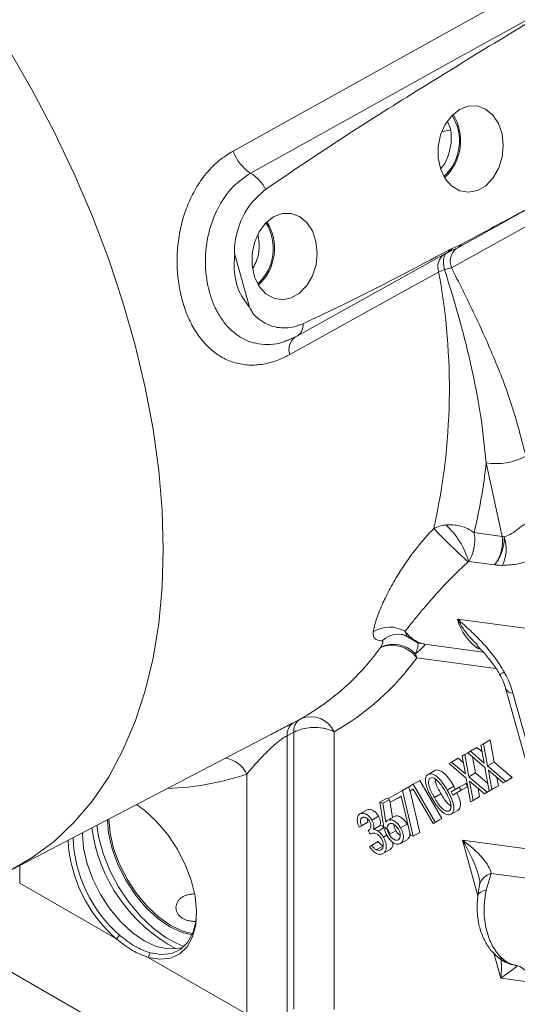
# Model space of a CAD drawing. Header units: inches. Extents: x 0.3 to 33.9, y 0.2 to 21.6.
# Tile 21 of 26: x 29.5 to 30.6, y 16.9 to 19. Entities that reach past the tile are written whole.
import ezdxf

# ---------------------------------------------------------------- set-up
doc = ezdxf.new("R2010")
doc.units = ezdxf.units.IN
doc.header["$MEASUREMENT"] = 0

msp = doc.modelspace()

# ---------------------------------------------------------------- linework, layer by layer
at = {"color": 7, "linetype": 'Continuous', "lineweight": 15}
for p, q in [((31.128, 18.8363), (30.4691, 18.4708)), ((30.4825, 18.5139), (30.7566, 18.666)), ((30.4704, 18.512), (30.4897, 18.521)), ((30.0357, 18.3859), (30.004, 18.4996)), ((30.1384, 18.3246), (30.458, 18.5019)), ((30.4579, 18.5017), (30.461, 18.5033)), ((30.4809, 18.5131), (30.4593, 18.5026)), ((30.4657, 18.5098), (30.4704, 18.512)), ((30.4541, 18.4674), (30.4415, 18.4617)), ((30.4691, 18.4708), (30.4541, 18.4674)), ((30.1159, 18.3144), (30.1383, 18.325)), ((30.1328, 18.3221), (30.1356, 18.3234)), ((30.5779, 17.8942), (30.5436, 18.0522)), ((30.5174, 17.9023), (30.5779, 17.8942)), ((30.5615, 17.8329), (30.506, 17.8404)), ((30.6263, 17.6973), (30.4823, 17.7166)), ((30.317, 17.6559), (30.3172, 17.6562)), ((30.4113, 17.6629), (30.537, 17.646)), ((30.3916, 17.6422), (30.3944, 17.6335)), ((30.5857, 17.5664), (30.6953, 17.1735)), ((30.6011, 17.558), (30.7107, 17.1651)), ((30.1289, 17.494), (30.1431, 17.5014)), ((29.5255, 17.1791), (30.0797, 17.4682)), ((30.1303, 17.4738), (30.1162, 17.4664)), ((30.1162, 17.4664), (30.1162, 16.8716)), ((30.1303, 16.8796), (30.1303, 17.4738)), ((30.2172, 17.4748), (30.2172, 16.8787)), ((30.5096, 17.4329), (30.5237, 17.441)), ((30.5237, 17.441), (30.5348, 17.4315)), ((30.5322, 17.4459), (30.5376, 17.449)), ((30.5392, 17.4076), (30.5322, 17.4459)), ((30.5376, 17.449), (30.5518, 17.4572)), ((30.5376, 17.449), (30.5464, 17.4015)), ((30.5518, 17.4572), (30.5606, 17.4096)), ((30.4694, 17.4096), (30.4836, 17.4178)), ((30.4836, 17.4178), (30.4946, 17.4083)), ((30.492, 17.4227), (30.4974, 17.4258)), ((30.499, 17.3843), (30.492, 17.4227)), ((30.4974, 17.4258), (30.5041, 17.4297)), ((30.4974, 17.4258), (30.5062, 17.3783)), ((30.5041, 17.4297), (30.5096, 17.4329)), ((30.5409, 17.3983), (30.5041, 17.4297)), ((30.5096, 17.4329), (30.5392, 17.4076)), ((30.5139, 17.4213), (30.5204, 17.3864)), ((30.4639, 17.4065), (30.4694, 17.4096)), ((30.5007, 17.3751), (30.4639, 17.4065)), ((30.4694, 17.4096), (30.499, 17.3843)), ((30.5501, 17.3477), (30.5409, 17.3983)), ((30.5464, 17.4015), (30.5606, 17.4096)), ((30.5464, 17.4015), (30.5856, 17.3681)), ((30.5606, 17.4096), (30.5997, 17.3763)), ((30.0294, 16.8686), (30.0294, 17.3836)), ((30.4189, 17.3832), (30.4331, 17.3914)), ((30.5099, 17.3244), (30.5007, 17.3751)), ((30.5062, 17.3783), (30.5204, 17.3864)), ((30.5062, 17.3783), (30.5454, 17.3449)), ((30.5204, 17.3864), (30.5472, 17.3636)), ((30.5801, 17.365), (30.5482, 17.3921)), ((30.5482, 17.3921), (30.5556, 17.3508)), ((30.5666, 17.3764), (30.5697, 17.359)), ((30.5856, 17.3681), (30.5997, 17.3763)), ((30.5997, 17.3763), (30.5942, 17.3731)), ((30.3637, 17.3486), (30.3778, 17.3567)), ((30.3778, 17.3567), (30.387, 17.3621)), ((30.3796, 17.3471), (30.3778, 17.3567)), ((30.387, 17.3621), (30.4012, 17.3702)), ((30.387, 17.3621), (30.4341, 17.2806)), ((30.4012, 17.3702), (30.4482, 17.2888)), ((30.4599, 17.3498), (30.4741, 17.358)), ((30.4682, 17.3457), (30.4858, 17.3558)), ((30.4741, 17.358), (30.4772, 17.3509)), ((30.4858, 17.3558), (30.5, 17.364)), ((30.4858, 17.3558), (30.4897, 17.3491)), ((30.5039, 17.3573), (30.4863, 17.3471)), ((30.4897, 17.3491), (30.5039, 17.3573)), ((30.5, 17.364), (30.5039, 17.3573)), ((30.5399, 17.3418), (30.508, 17.3688)), ((30.508, 17.3688), (30.5154, 17.3276)), ((30.5264, 17.3532), (30.5295, 17.3358)), ((30.5454, 17.3449), (30.5595, 17.3531)), ((30.5501, 17.3477), (30.5643, 17.3558)), ((30.5595, 17.3531), (30.554, 17.3499)), ((30.5556, 17.3508), (30.5697, 17.359)), ((30.5595, 17.3531), (30.5595, 17.3531)), ((30.5697, 17.359), (30.5643, 17.3558)), ((30.5801, 17.365), (30.5942, 17.3731)), ((30.5856, 17.3681), (30.5801, 17.365)), ((30.3154, 17.3235), (30.3296, 17.3316)), ((30.3296, 17.3316), (30.3347, 17.3299)), ((30.3338, 17.3314), (30.3637, 17.3486)), ((30.3383, 17.3237), (30.3338, 17.3314)), ((30.3608, 17.3367), (30.3383, 17.3237)), ((30.3383, 17.3237), (30.3524, 17.3318)), ((30.3608, 17.3367), (30.3524, 17.3318)), ((30.3809, 17.2518), (30.3608, 17.3367)), ((30.3637, 17.3486), (30.3867, 17.2506)), ((30.387, 17.3514), (30.3796, 17.3471)), ((30.3796, 17.3471), (30.387, 17.3514)), ((30.38, 17.3474), (30.4009, 17.2587)), ((30.4294, 17.2779), (30.387, 17.3514)), ((30.4324, 17.3337), (30.4465, 17.3419)), ((30.4721, 17.339), (30.4682, 17.3457)), ((30.4897, 17.3491), (30.4721, 17.339)), ((30.4721, 17.339), (30.4863, 17.3471)), ((30.5099, 17.3244), (30.5241, 17.3326)), ((30.5154, 17.3276), (30.5295, 17.3358)), ((30.5295, 17.3358), (30.5241, 17.3326)), ((30.5399, 17.3418), (30.554, 17.3499)), ((30.5454, 17.3449), (30.5399, 17.3418)), ((30.5556, 17.3508), (30.5501, 17.3477)), ((30.3154, 17.3235), (30.3218, 17.3213)), ((30.3225, 17.2783), (30.3154, 17.3235)), ((30.3218, 17.3213), (30.3352, 17.329)), ((30.3218, 17.3213), (30.3284, 17.2807)), ((30.3364, 17.327), (30.3422, 17.2906)), ((30.5154, 17.3276), (30.5099, 17.3244)), ((30.2725, 17.2987), (30.2867, 17.3068)), ((30.2982, 17.2854), (30.3124, 17.2936)), ((30.3323, 17.2849), (30.3465, 17.2931)), ((30.4683, 17.2977), (30.4824, 17.3058)), ((30.2708, 17.2698), (30.285, 17.278)), ((30.2756, 17.2726), (30.2708, 17.2698)), ((30.2756, 17.2726), (30.2898, 17.2807)), ((30.2898, 17.2807), (30.285, 17.278)), ((30.2881, 17.2886), (30.2898, 17.2807)), ((30.3018, 17.2653), (30.3159, 17.2735)), ((30.3114, 17.2615), (30.3255, 17.2697)), ((30.3597, 17.2684), (30.3739, 17.2766)), ((30.3739, 17.2766), (30.3765, 17.2704)), ((30.4294, 17.2779), (30.4435, 17.2861)), ((30.4341, 17.2806), (30.4294, 17.2779)), ((30.4341, 17.2806), (30.4482, 17.2888)), ((30.4482, 17.2888), (30.4435, 17.2861)), ((30.2945, 17.2553), (30.2902, 17.2627)), ((30.3228, 17.2488), (30.3302, 17.2531)), ((30.3353, 17.2543), (30.3495, 17.2624)), ((30.3867, 17.2506), (30.3809, 17.2518)), ((30.3867, 17.2506), (30.4009, 17.2587)), ((30.2928, 17.2282), (30.2974, 17.2308)), ((30.2974, 17.2308), (30.3115, 17.239)), ((30.3075, 17.2214), (30.3216, 17.2295)), ((30.3595, 17.2348), (30.3736, 17.243)), ((30.322, 17.2132), (30.3362, 17.2214)), ((30.5542, 17.1704), (30.5436, 17.1348)), ((30.6918, 17.152), (30.5542, 17.1704)), ((29.542, 17.1499), (29.7497, 17.03)), ((29.7564, 17.0382), (29.7497, 17.03)), ((29.9433, 16.7169), (29.4559, 16.9982)), ((29.818, 16.9906), (29.822, 17.0003)), ((29.818, 16.9906), (30.0294, 16.8686)), ((30.6093, 16.9728), (30.6095, 16.9728)), ((30.6434, 16.9366), (30.5751, 16.9458))]:
    msp.add_line(p, q, dxfattribs=at)
at = {"color": 8, "linetype": 'Continuous', "lineweight": 15}
for p, q in [((30.5643, 17.6107), (30.3944, 17.6335)), ((30.5258, 17.1225), (30.4924, 17.2422)), ((30.4924, 17.2422), (30.6833, 17.2166)), ((29.542, 17.1877), (29.542, 17.1499)), ((30.5751, 16.9458), (30.5601, 16.9997)), ((30.6095, 16.9728), (30.6067, 16.9733))]:
    msp.add_line(p, q, dxfattribs=at)
at = {"color": 7, "linetype": 'Continuous', "lineweight": 15, "flags": 128}
for points in [[(30.0001, 18.7213), (30.0877, 18.7699), (30.438, 18.9643), (31.0028, 19.2777)], [(30.0378, 18.674), (30.1254, 18.7226), (30.4757, 18.917), (30.8041, 19.0992)], [(30.4865, 18.8106), (30.4695, 18.7972), (30.4556, 18.7785), (30.4457, 18.7559), (30.4406, 18.731), (30.4407, 18.7058), (30.4459, 18.682), (30.4558, 18.6615), (30.4698, 18.6458), (30.4868, 18.636), (30.5055, 18.6328), (30.5246, 18.6366), (30.5425, 18.647), (30.5581, 18.6632), (30.5701, 18.6841), (30.5777, 18.708), (30.5802, 18.7333), (30.5776, 18.758), (30.5699, 18.7804), (30.5578, 18.7987), (30.5422, 18.8116), (30.5242, 18.8181), (30.5051, 18.8178), (30.4865, 18.8106)], [(30.4654, 18.7663), (30.4568, 18.7646), (30.4481, 18.7626)], [(30.0869, 18.58), (30.07, 18.5666), (30.0561, 18.5479), (30.0462, 18.5252), (30.0411, 18.5004), (30.0412, 18.4751), (30.0464, 18.4514), (30.0563, 18.4309), (30.0703, 18.4151), (30.0873, 18.4053), (30.106, 18.4022), (30.1251, 18.406), (30.143, 18.4163), (30.1586, 18.4326), (30.1706, 18.4534), (30.1782, 18.4774), (30.1807, 18.5027), (30.1781, 18.5274), (30.1704, 18.5498), (30.1583, 18.568), (30.1427, 18.5809), (30.1247, 18.5875), (30.1056, 18.5871), (30.0869, 18.58)], [(30.4825, 18.5139), (30.4822, 18.5138), (30.4809, 18.5131)], [(30.4415, 18.4617), (30.3539, 18.4131), (30.1219, 18.2845)], [(29.7929, 17.3186), (29.8103, 17.306), (29.8358, 17.2825), (29.8594, 17.2547), (29.8801, 17.2235), (29.8973, 17.1902), (29.9103, 17.1559), (29.9186, 17.122), (29.9219, 17.0896), (29.9201, 17.0601), (29.9132, 17.0344), (29.9016, 17.0135), (29.8856, 16.9982), (29.8658, 16.9891), (29.843, 16.9866), (29.818, 16.9906)], [(29.7074, 17.274), (29.7113, 17.25), (29.7213, 17.2136), (29.7358, 17.1772), (29.7544, 17.1419), (29.7765, 17.1088), (29.8014, 17.079), (29.8283, 17.0533), (29.8563, 17.0328), (29.8845, 17.0179), (29.8948, 17.014)], [(29.912, 17.0387), (29.8908, 17.0439), (29.8646, 17.0561), (29.8384, 17.0742), (29.8131, 17.0976), (29.7899, 17.1254), (29.7695, 17.1564), (29.7528, 17.1896), (29.7404, 17.2236), (29.7327, 17.2572), (29.7302, 17.2859)], [(29.7336, 17.2876), (29.7361, 17.2576), (29.7437, 17.2245), (29.756, 17.1909), (29.7725, 17.1581), (29.7926, 17.1275), (29.8155, 17.1001), (29.8404, 17.077), (29.8663, 17.0591), (29.8922, 17.047), (29.9133, 17.0419)], [(29.8926, 17.012), (29.8832, 17.0095), (29.8602, 17.0085), (29.8353, 17.0142), (29.8094, 17.0262), (29.7835, 17.0441), (29.7586, 17.0672), (29.7357, 17.0946), (29.7156, 17.1253), (29.699, 17.1581), (29.6868, 17.1916), (29.6792, 17.2248), (29.6767, 17.2561), (29.6767, 17.258)], [(29.822, 17.0003), (29.8461, 16.9965), (29.868, 16.9989), (29.887, 17.0077), (29.9024, 17.0224), (29.9136, 17.0424), (29.9202, 17.0671), (29.9219, 17.0882)]]:
    msp.add_lwpolyline(points, dxfattribs=at)
at = {"color": 8, "linetype": 'Continuous', "lineweight": 15, "flags": 128}
for points in [[(29.5184, 18.9395), (29.5688, 18.8521), (29.6157, 18.7629), (29.6589, 18.6724), (29.698, 18.5809), (29.733, 18.4888), (29.7636, 18.3967), (29.7898, 18.305), (29.8114, 18.2139), (29.8283, 18.1241), (29.8404, 18.0359), (29.8477, 17.9497), (29.8502, 17.866)], [(30.4577, 18.5019), (30.4568, 18.5013), (30.4548, 18.4989), (30.4533, 18.4956), (30.4524, 18.4914), (30.452, 18.4864), (30.4521, 18.4806), (30.4528, 18.4742), (30.4541, 18.4674)], [(29.8502, 17.866), (29.8477, 17.785), (29.8404, 17.7072), (29.8283, 17.633), (29.8114, 17.5627), (29.7898, 17.4966), (29.7636, 17.4351), (29.733, 17.3784), (29.698, 17.3267), (29.6589, 17.2804), (29.6157, 17.2396), (29.5688, 17.2046), (29.5254, 17.1791)], [(30.5436, 17.1348), (30.5373, 17.133), (30.5322, 17.1308), (30.5285, 17.1283), (30.5263, 17.1254), (30.5257, 17.1231)]]:
    msp.add_lwpolyline(points, dxfattribs=at)
at = {"color": 7, "linetype": 'Continuous', "lineweight": 15}
for centre, radius, start, end in [((30.3823, 18.7429), 0.1038, 312.7009, 32.033), ((30.3807, 18.7432), 0.1079, 312.9079, 31.826), ((30.088, 18.7529), 0.0935, 199.7802, 237.52), ((29.9916, 18.5993), 0.0879, 26.8938, 58.2555), ((29.9828, 18.5123), 0.1038, 312.7009, 32.033), ((29.9812, 18.5125), 0.1079, 312.9079, 31.826), ((30.4514, 18.5233), 0.0221, 290.8275, 329.2137), ((29.0975, 18.212), 1.367, 347.297, 10.5251), ((29.4445, 18.1666), 1.105, 346.1609, 354.0568), ((30.5654, 18.1839), 0.1335, 260.6003, 298.3066), ((31.2036, 18.6348), 1.0584, 223.1171, 228.6948), ((30.3359, 17.7888), 0.1778, 16.8503, 47.0376), ((30.5925, 17.9539), 0.0614, 256.2636, 260.6606), ((30.5052, 17.8677), 0.0814, 333.9053, 18.2723), ((30.3364, 17.6355), 0.0641, 59.0159, 123.3017), ((29.8871, 17.9644), 0.5291, 299.3584, 324.3329), ((30.3414, 17.5953), 0.0653, 35.772, 111.9792), ((30.3449, 17.5988), 0.0637, 42.8964, 115.83), ((29.9474, 17.9543), 0.5501, 299.3584, 324.3329), ((30.1607, 17.4765), 0.0305, 125.2084, 185.2119), ((30.1668, 17.4516), 0.0555, 24.7079, 111.4132), ((30.1465, 17.4691), 0.0305, 125.1918, 185.2144), ((29.9498, 17.2591), 0.2936, 182.2757, 228.7806), ((29.9478, 17.2585), 0.3025, 183.1606, 229.0824), ((30.5972, 16.9273), 0.0471, 11.4885, 74.9024)]:
    msp.add_arc(centre, radius, start, end, dxfattribs=at)
at = {"color": 8, "linetype": 'Continuous', "lineweight": 15}
for centre, radius, start, end in [((30.4728, 18.5311), 0.0197, 299.4528, 329.2788), ((30.4738, 18.4728), 0.0341, 128.6603, 198.9867), ((30.4482, 18.5192), 0.0199, 299.4811, 331.7536), ((30.503, 18.4845), 0.0366, 130.4195, 202.0889), ((30.1225, 18.3477), 0.028, 304.7886, 6.3533), ((30.1541, 18.2955), 0.034, 128.6391, 198.9212), ((30.583, 17.7403), 0.1035, 193.2436, 238.2426), ((30.3562, 17.6298), 0.0543, 85.216, 131.9185), ((30.5235, 17.7028), 0.1159, 295.0767, 300.5248), ((30.6002, 17.5746), 0.0167, 209.7269, 273.1038), ((29.9764, 17.3606), 0.0577, 23.4497, 83.0483), ((29.8407, 17.9496), 0.5966, 271.7979, 288.434), ((30.0401, 17.3148), 0.3463, 187.6809, 242.1401), ((30.5618, 17.1378), 0.0335, 103.1544, 165.2155), ((30.5949, 17.0205), 0.0395, 232.6591, 257.2935)]:
    msp.add_arc(centre, radius, start, end, dxfattribs=at)
at = {"color": 7, "linetype": 'Continuous', "lineweight": 15}
for centre, major_axis, ratio, start_param, end_param in [((30.5308, 17.8691), (0.0238, 0.0589), 0.70585, 4.358029, 5.412908), ((30.3387, 17.6095), (0.0732, 0.0531), 0.070884, 5.468851, 6.363462), ((30.4482, 17.2167), (0.1038, -0.0608), 0.376986, 0.304395, 1.359274), ((30.5309, 16.9203), (0.0786, 0.0525), 0.041621, 5.281522, 6.28718)]:
    msp.add_ellipse(centre, major_axis=major_axis, ratio=ratio, start_param=start_param, end_param=end_param, dxfattribs=at)
at = {"color": 8, "linetype": 'Continuous', "lineweight": 15}
for centre, major_axis, ratio, start_param, end_param in [((30.4482, 17.2167), (-0.0729, 0.1165), 0.371181, 4.040484, 4.699207), ((30.5309, 16.9203), (0.0234, 0.1085), 0.358437, 5.026085, 5.492061)]:
    msp.add_ellipse(centre, major_axis=major_axis, ratio=ratio, start_param=start_param, end_param=end_param, dxfattribs=at)
at = {"color": 7, "linetype": 'Continuous', "lineweight": 15}
for points, knots in [([(30.8041, 19.0992), (30.7759, 19.0824), (30.6915, 19.032), (30.5509, 18.9472), (30.3863, 18.8456), (30.2254, 18.7446), (30.1218, 18.6742), (30.07, 18.6391)], [0, 0, 0, 0, 0.114153, 0.342459, 0.570778, 0.785343, 1, 1, 1, 1]), ([(30.4456, 18.6836), (30.4473, 18.6854), (30.4551, 18.6935), (30.464, 18.7144), (30.4696, 18.7427), (30.4684, 18.768), (30.4626, 18.7806), (30.4605, 18.7851)], [0, 0, 0, 0, 0.071466, 0.331922, 0.592571, 0.852549, 1, 1, 1, 1]), ([(30.1219, 18.2845), (30.1183, 18.2826), (30.1111, 18.2788), (30.0935, 18.2711), (30.0689, 18.2636), (30.038, 18.2608), (30.008, 18.2648), (29.9802, 18.2754), (29.9546, 18.2925), (29.9323, 18.3153), (29.9132, 18.3436), (29.8981, 18.3762), (29.8871, 18.4128), (29.8808, 18.4518), (29.8792, 18.4927), (29.8826, 18.5335), (29.891, 18.5736), (29.9042, 18.6112), (29.9221, 18.646), (29.9442, 18.6764), (29.9702, 18.7025), (29.99, 18.7149), (30.0001, 18.7213)], [0, 0, 0, 0, 0.0191636, 0.0383909, 0.0921782, 0.1474506, 0.2008183, 0.2556938, 0.3079923, 0.3618137, 0.4133907, 0.4665477, 0.5182761, 0.5716492, 0.6239142, 0.6778033, 0.7303654, 0.7844485, 0.8373932, 0.8917939, 0.9451748, 1, 1, 1, 1]), ([(30.4897, 18.521), (30.5183, 18.5363), (30.6426, 18.6029), (30.7664, 18.6715), (30.8618, 18.7244)], [0, 0, 0, 0, 0.2297207, 1, 1, 1, 1]), ([(30.07, 18.6391), (30.058, 18.6287), (30.0342, 18.6079), (30.0123, 18.5644), (30.0042, 18.5292), (30.0026, 18.5088), (30.0036, 18.5017), (30.004, 18.4996)], [0, 0, 0, 0, 0.322606, 0.642639, 0.869131, 0.960935, 1, 1, 1, 1]), ([(30.0431, 18.4707), (30.0459, 18.4759), (30.053, 18.4893), (30.0574, 18.5143), (30.0549, 18.5319), (30.0537, 18.5402)], [0, 0, 0, 0, 0.245077, 0.643103, 1, 1, 1, 1]), ([(30.004, 18.4996), (30.0032, 18.4923), (30.0011, 18.4706), (30.005, 18.4432), (30.0159, 18.4112), (30.0274, 18.3965), (30.0357, 18.3859)], [0, 0, 0, 0, 0.169371, 0.500138, 0.642092, 1, 1, 1, 1]), ([(30.1504, 18.3508), (30.1793, 18.3644), (30.2852, 18.4142), (30.3897, 18.4696), (30.4657, 18.5098)], [0, 0, 0, 0, 0.273569, 1, 1, 1, 1]), ([(30.5436, 18.0522), (30.5401, 18.0865), (30.5331, 18.1551), (30.5126, 18.2577), (30.4869, 18.3616), (30.465, 18.4321), (30.4541, 18.4674)], [0, 0, 0, 0, 0.243652, 0.488293, 0.743873, 1, 1, 1, 1]), ([(30.4691, 18.4708), (30.4848, 18.4396), (30.5164, 18.3771), (30.5602, 18.2795), (30.6002, 18.1774), (30.6192, 18.1035), (30.6287, 18.0664)], [0, 0, 0, 0, 0.247523, 0.495355, 0.746644, 1, 1, 1, 1]), ([(30.0357, 18.3859), (30.0373, 18.3828), (30.0435, 18.3702), (30.0636, 18.3532), (30.0947, 18.3404), (30.1261, 18.3413), (30.1442, 18.3484), (30.1504, 18.3508)], [0, 0, 0, 0, 0.070467, 0.277117, 0.56329, 0.852377, 1, 1, 1, 1]), ([(30.1356, 18.3234), (30.1346, 18.3228), (30.1281, 18.3192), (30.1214, 18.3168), (30.1157, 18.3148)], [0, 0, 0, 0, 0.151187, 1, 1, 1, 1]), ([(30.5825, 17.8933), (30.5877, 17.8952), (30.5983, 17.8991), (30.6139, 17.9115), (30.6265, 17.9209), (30.6356, 17.9269), (30.6397, 17.9292), (30.642, 17.9304)], [0, 0, 0, 0, 0.287489, 0.585556, 0.818707, 0.895758, 1, 1, 1, 1]), ([(30.3012, 17.689), (30.3029, 17.6972), (30.3063, 17.7138), (30.3185, 17.7447), (30.3347, 17.7782), (30.353, 17.8103), (30.3737, 17.8419), (30.3982, 17.8755), (30.419, 17.8982), (30.4311, 17.9114)], [0, 0, 0, 0, 0.1662748, 0.3377272, 0.4772299, 0.6206946, 0.7305279, 0.8433279, 1, 1, 1, 1]), ([(30.4311, 17.9114), (30.4376, 17.9142), (30.4457, 17.9177), (30.4552, 17.9187), (30.457, 17.9189)], [0, 0, 0, 0, 0.809719, 1, 1, 1, 1]), ([(30.5174, 17.9023), (30.5174, 17.9023), (30.5159, 17.9035), (30.5128, 17.9056), (30.5075, 17.9088), (30.4975, 17.9137), (30.4867, 17.9169), (30.4717, 17.9193), (30.4637, 17.9191), (30.457, 17.9189)], [0, 0, 0, 0, 0.003431, 0.096774, 0.189235, 0.309144, 0.628419, 0.693583, 1, 1, 1, 1]), ([(30.5174, 17.9023), (30.5174, 17.9022), (30.5179, 17.9003), (30.5186, 17.8965), (30.5192, 17.8901), (30.5193, 17.8787), (30.5175, 17.8676), (30.5131, 17.8531), (30.5092, 17.8461), (30.506, 17.8404)], [0, 0, 0, 0, 0.0034304, 0.0967701, 0.1892275, 0.3086031, 0.627922, 0.6935814, 1, 1, 1, 1]), ([(30.5615, 17.8329), (30.5616, 17.833), (30.5618, 17.8332), (30.5633, 17.8351), (30.5662, 17.839), (30.5728, 17.8495), (30.5799, 17.8666), (30.5824, 17.8832), (30.5825, 17.8916), (30.5825, 17.8933)], [0, 0, 0, 0, 0.004059, 0.014675, 0.106497, 0.221319, 0.565606, 0.911316, 1, 1, 1, 1]), ([(30.505, 17.8397), (30.4951, 17.8307), (30.4703, 17.8079), (30.442, 17.777), (30.418, 17.7498), (30.3992, 17.7276), (30.3822, 17.707), (30.3737, 17.696), (30.3694, 17.6904)], [0, 0, 0, 0, 0.14188, 0.356834, 0.500225, 0.646485, 0.821608, 1, 1, 1, 1]), ([(30.506, 17.8404), (30.506, 17.8403), (30.5056, 17.8402), (30.5053, 17.8399), (30.505, 17.8397)], [0, 0, 0, 0, 0.209807, 1, 1, 1, 1]), ([(30.6767, 17.8568), (30.6755, 17.8563), (30.6688, 17.8537), (30.6564, 17.849), (30.6344, 17.8412), (30.6072, 17.8332), (30.5882, 17.8324), (30.5783, 17.832)], [0, 0, 0, 0, 0.032936, 0.182594, 0.33832, 0.655699, 1, 1, 1, 1]), ([(30.5783, 17.832), (30.5777, 17.832), (30.5745, 17.8321), (30.5695, 17.8324), (30.5646, 17.8327), (30.5621, 17.8329), (30.5616, 17.8329), (30.5615, 17.8329)], [0, 0, 0, 0, 0.113147, 0.55018, 0.907441, 0.987255, 1, 1, 1, 1]), ([(30.4823, 17.7166), (30.4824, 17.7165), (30.487, 17.7124), (30.4961, 17.7043), (30.514, 17.6879), (30.5356, 17.6666), (30.5597, 17.6382), (30.5747, 17.6162), (30.5816, 17.6041), (30.5823, 17.6029)], [0, 0, 0, 0, 0.001933, 0.126805, 0.251622, 0.499636, 0.737052, 0.973799, 1, 1, 1, 1]), ([(30.32, 17.6702), (30.3189, 17.6702), (30.3133, 17.6705), (30.3061, 17.6727), (30.3009, 17.6791), (30.3011, 17.6857), (30.3012, 17.689)], [0, 0, 0, 0, 0.086595, 0.463628, 0.727497, 1, 1, 1, 1]), ([(30.3172, 17.6562), (30.3173, 17.6564), (30.318, 17.6576), (30.3207, 17.6623), (30.3222, 17.6672), (30.3211, 17.6699), (30.3201, 17.6701), (30.32, 17.6702)], [0, 0, 0, 0, 0.033201, 0.184022, 0.765509, 0.963391, 1, 1, 1, 1]), ([(30.3607, 17.6839), (30.3607, 17.6839), (30.3606, 17.6839), (30.3661, 17.6827), (30.3732, 17.6805), (30.377, 17.6769), (30.3776, 17.6763)], [0, 0, 0, 0, 0.166428, 0.537724, 0.934136, 1, 1, 1, 1]), ([(30.3694, 17.6904), (30.3697, 17.69), (30.3762, 17.6817), (30.3908, 17.6684), (30.4045, 17.6647), (30.4113, 17.6629)], [0, 0, 0, 0, 0.023642, 0.518923, 1, 1, 1, 1]), ([(30.378, 17.677), (30.3824, 17.674), (30.3916, 17.6678), (30.4033, 17.6633), (30.4106, 17.6632), (30.4118, 17.6632)], [0, 0, 0, 0, 0.430087, 0.905141, 1, 1, 1, 1]), ([(30.5236, 17.66), (30.529, 17.6545), (30.5409, 17.6426), (30.5569, 17.6222), (30.5681, 17.6065), (30.5722, 17.5984), (30.5725, 17.5978)], [0, 0, 0, 0, 0.303041, 0.665685, 0.974649, 1, 1, 1, 1]), ([(30.5724, 17.5976), (30.5732, 17.5963), (30.5776, 17.5894), (30.5823, 17.5782), (30.5846, 17.5695), (30.5854, 17.5665)], [0, 0, 0, 0, 0.13096, 0.698223, 1, 1, 1, 1]), ([(30.5823, 17.6029), (30.5831, 17.6015), (30.5903, 17.5887), (30.5967, 17.5732), (30.6006, 17.5596), (30.6011, 17.558)], [0, 0, 0, 0, 0.096771, 0.892035, 1, 1, 1, 1]), ([(30.1431, 17.5014), (30.1432, 17.5015), (30.1435, 17.5016), (30.1441, 17.5019), (30.1448, 17.5023), (30.1457, 17.5028), (30.1462, 17.5031), (30.1465, 17.5032)], [0, 0, 0, 0, 0.100164, 0.247152, 0.426835, 0.662426, 1, 1, 1, 1]), ([(30.2172, 17.4748), (30.2117, 17.4772), (30.2043, 17.4804), (30.1886, 17.4835), (30.1726, 17.4846), (30.1541, 17.4824), (30.1402, 17.4785), (30.1332, 17.4751), (30.1303, 17.4738)], [0, 0, 0, 0, 0.219589, 0.30026, 0.526683, 0.716332, 0.883009, 1, 1, 1, 1]), ([(30.1162, 17.4664), (30.1139, 17.4651), (30.1099, 17.4629), (30.1037, 17.4586), (30.099, 17.455), (30.093, 17.4502), (30.086, 17.4441), (30.0777, 17.4363), (30.07, 17.4287), (30.0629, 17.4214), (30.0562, 17.4143), (30.048, 17.4053), (30.0386, 17.3947), (30.0325, 17.3873), (30.0294, 17.3836)], [0, 0, 0, 0, 0.062031, 0.108455, 0.156522, 0.184681, 0.267526, 0.352658, 0.433762, 0.515532, 0.598872, 0.68259, 0.840369, 1, 1, 1, 1]), ([(30.4278, 17.3313), (30.4224, 17.3411), (30.4142, 17.3559), (30.4126, 17.3731), (30.4151, 17.3803), (30.4177, 17.3822), (30.4189, 17.3832)], [0, 0, 0, 0, 0.499699, 0.748851, 0.874411, 1, 1, 1, 1]), ([(30.4189, 17.3832), (30.4204, 17.3838), (30.4234, 17.385), (30.4309, 17.3837), (30.4451, 17.3739), (30.454, 17.3595), (30.4599, 17.3498)], [0, 0, 0, 0, 0.125636, 0.251268, 0.500641, 1, 1, 1, 1]), ([(30.4236, 17.3755), (30.4226, 17.3747), (30.4207, 17.373), (30.4191, 17.3669), (30.4214, 17.3529), (30.428, 17.3414), (30.4324, 17.3337)], [0, 0, 0, 0, 0.125281, 0.250724, 0.49957, 1, 1, 1, 1]), ([(30.4556, 17.3471), (30.451, 17.3546), (30.4442, 17.3659), (30.4333, 17.375), (30.4272, 17.3768), (30.4248, 17.376), (30.4236, 17.3755)], [0, 0, 0, 0, 0.500267, 0.749282, 0.874749, 1, 1, 1, 1]), ([(30.4331, 17.3914), (30.4346, 17.392), (30.4375, 17.3932), (30.445, 17.3919), (30.4593, 17.3821), (30.4681, 17.3676), (30.4741, 17.358)], [0, 0, 0, 0, 0.125636, 0.251268, 0.500641, 1, 1, 1, 1]), ([(30.4343, 17.3732), (30.4345, 17.3705), (30.4354, 17.3603), (30.4418, 17.3497), (30.4465, 17.3419)], [0, 0, 0, 0, 0.261305, 1, 1, 1, 1]), ([(30.4683, 17.2977), (30.4668, 17.2971), (30.4639, 17.2959), (30.4564, 17.2972), (30.4464, 17.3044), (30.4362, 17.3172), (30.4306, 17.3266), (30.4278, 17.3313)], [0, 0, 0, 0, 0.125198, 0.250356, 0.49878, 0.748956, 1, 1, 1, 1]), ([(30.4324, 17.3337), (30.4368, 17.326), (30.4435, 17.3146), (30.4545, 17.3056), (30.4606, 17.3039), (30.463, 17.3047), (30.4642, 17.3051)], [0, 0, 0, 0, 0.500415, 0.74925, 0.874697, 1, 1, 1, 1]), ([(30.4465, 17.3419), (30.451, 17.3339), (30.4571, 17.3229), (30.4656, 17.317), (30.4679, 17.3153)], [0, 0, 0, 0, 0.726819, 1, 1, 1, 1]), ([(30.4659, 17.3252), (30.4643, 17.3294), (30.4614, 17.3368), (30.4574, 17.344), (30.4556, 17.3471)], [0, 0, 0, 0, 0.55962, 1, 1, 1, 1]), ([(30.4599, 17.3498), (30.4653, 17.3399), (30.4734, 17.325), (30.4747, 17.3078), (30.4721, 17.3007), (30.4696, 17.2987), (30.4683, 17.2977)], [0, 0, 0, 0, 0.499357, 0.748729, 0.874368, 1, 1, 1, 1]), ([(30.4803, 17.3437), (30.483, 17.3385), (30.4883, 17.3284), (30.4888, 17.316), (30.4863, 17.3088), (30.4837, 17.3068), (30.4824, 17.3058)], [0, 0, 0, 0, 0.341126, 0.669313, 0.834661, 1, 1, 1, 1]), ([(30.4642, 17.3051), (30.4653, 17.3062), (30.4676, 17.3083), (30.4687, 17.3154), (30.467, 17.3215), (30.4659, 17.3252)], [0, 0, 0, 0, 0.280056, 0.56055, 1, 1, 1, 1]), ([(30.2708, 17.2698), (30.2696, 17.2732), (30.267, 17.28), (30.2665, 17.289), (30.2685, 17.2955), (30.2712, 17.2976), (30.2725, 17.2987)], [0, 0, 0, 0, 0.28035, 0.559759, 0.779807, 1, 1, 1, 1]), ([(30.2725, 17.2987), (30.2746, 17.2994), (30.2788, 17.3009), (30.2863, 17.2982), (30.2932, 17.2928), (30.2965, 17.2879), (30.2982, 17.2854)], [0, 0, 0, 0, 0.27999, 0.559792, 0.780057, 1, 1, 1, 1]), ([(30.2771, 17.2908), (30.276, 17.2899), (30.2739, 17.2881), (30.273, 17.2815), (30.2747, 17.276), (30.2756, 17.2726)], [0, 0, 0, 0, 0.280102, 0.559646, 1, 1, 1, 1]), ([(30.2933, 17.2827), (30.2919, 17.2846), (30.2892, 17.2885), (30.2842, 17.2913), (30.2801, 17.2921), (30.2781, 17.2912), (30.2771, 17.2908)], [0, 0, 0, 0, 0.278715, 0.558557, 0.779117, 1, 1, 1, 1]), ([(30.2867, 17.3068), (30.2888, 17.3076), (30.2929, 17.309), (30.3005, 17.3064), (30.3074, 17.301), (30.3107, 17.2961), (30.3124, 17.2936)], [0, 0, 0, 0, 0.27999, 0.559792, 0.780057, 1, 1, 1, 1]), ([(30.3124, 17.2936), (30.3134, 17.2916), (30.3154, 17.2877), (30.3171, 17.2803), (30.3164, 17.276), (30.3159, 17.2735)], [0, 0, 0, 0, 0.2803484, 0.5604513, 1, 1, 1, 1]), ([(30.3465, 17.2931), (30.3487, 17.2938), (30.3533, 17.2953), (30.3615, 17.2911), (30.3687, 17.2846), (30.3721, 17.2793), (30.3739, 17.2766)], [0, 0, 0, 0, 0.27937, 0.559054, 0.779411, 1, 1, 1, 1]), ([(30.2902, 17.2627), (30.2915, 17.2637), (30.2941, 17.2657), (30.2961, 17.2705), (30.2961, 17.2767), (30.2942, 17.2807), (30.2933, 17.2827)], [0, 0, 0, 0, 0.280954, 0.561444, 0.780861, 1, 1, 1, 1]), ([(30.2982, 17.2854), (30.2992, 17.2835), (30.3013, 17.2795), (30.3029, 17.2721), (30.3022, 17.2679), (30.3018, 17.2653)], [0, 0, 0, 0, 0.2803484, 0.5604513, 1, 1, 1, 1]), ([(30.3159, 17.2735), (30.3177, 17.2732), (30.3208, 17.2727), (30.3241, 17.2706), (30.3255, 17.2697)], [0, 0, 0, 0, 0.559801, 1, 1, 1, 1]), ([(30.3308, 17.2515), (30.3285, 17.2566), (30.3244, 17.2656), (30.3231, 17.2745), (30.3225, 17.2783)], [0, 0, 0, 0, 0.558198, 1, 1, 1, 1]), ([(30.3255, 17.2697), (30.3279, 17.2678), (30.3322, 17.2644), (30.3355, 17.2592), (30.3369, 17.257)], [0, 0, 0, 0, 0.559483, 1, 1, 1, 1]), ([(30.3284, 17.2807), (30.329, 17.2816), (30.3301, 17.2833), (30.3316, 17.2844), (30.3323, 17.2849)], [0, 0, 0, 0, 0.560021, 1, 1, 1, 1]), ([(30.3353, 17.2771), (30.334, 17.276), (30.3314, 17.2737), (30.3309, 17.2672), (30.3322, 17.2604), (30.3343, 17.2563), (30.3353, 17.2543)], [0, 0, 0, 0, 0.279575, 0.559383, 0.779633, 1, 1, 1, 1]), ([(30.3323, 17.2849), (30.3346, 17.2856), (30.3391, 17.2871), (30.3474, 17.2829), (30.3546, 17.2765), (30.358, 17.2711), (30.3597, 17.2684)], [0, 0, 0, 0, 0.27937, 0.559054, 0.779411, 1, 1, 1, 1]), ([(30.3551, 17.2657), (30.3535, 17.2681), (30.3502, 17.273), (30.3443, 17.277), (30.3391, 17.2786), (30.3366, 17.2776), (30.3353, 17.2771)], [0, 0, 0, 0, 0.279571, 0.559355, 0.779606, 1, 1, 1, 1]), ([(30.3455, 17.2757), (30.3455, 17.2753), (30.3452, 17.2733), (30.3465, 17.2685), (30.3485, 17.2645), (30.3495, 17.2624)], [0, 0, 0, 0, 0.08684, 0.543298, 1, 1, 1, 1]), ([(30.3597, 17.2684), (30.3616, 17.2645), (30.3655, 17.2568), (30.3662, 17.2462), (30.3641, 17.2386), (30.361, 17.2361), (30.3595, 17.2348)], [0, 0, 0, 0, 0.279631, 0.558972, 0.779504, 1, 1, 1, 1]), ([(30.3186, 17.2455), (30.3172, 17.2475), (30.3146, 17.2515), (30.3094, 17.2556), (30.302, 17.2586), (30.2976, 17.2566), (30.2945, 17.2553)], [0, 0, 0, 0, 0.186649, 0.373504, 0.560266, 1, 1, 1, 1]), ([(30.3018, 17.2653), (30.3035, 17.265), (30.3066, 17.2645), (30.3099, 17.2624), (30.3114, 17.2615)], [0, 0, 0, 0, 0.559801, 1, 1, 1, 1]), ([(30.3114, 17.2615), (30.3138, 17.2596), (30.3181, 17.2563), (30.3214, 17.2511), (30.3228, 17.2488)], [0, 0, 0, 0, 0.559483, 1, 1, 1, 1]), ([(30.3228, 17.2488), (30.3248, 17.2446), (30.3287, 17.2363), (30.3295, 17.225), (30.327, 17.2171), (30.3237, 17.2145), (30.322, 17.2132)], [0, 0, 0, 0, 0.279433, 0.558897, 0.77933, 1, 1, 1, 1]), ([(30.3595, 17.2348), (30.3571, 17.2341), (30.3524, 17.2325), (30.3438, 17.2364), (30.3363, 17.2432), (30.3327, 17.2487), (30.3308, 17.2515)], [0, 0, 0, 0, 0.2796958, 0.5590576, 0.7795415, 1, 1, 1, 1]), ([(30.3353, 17.2543), (30.337, 17.2518), (30.3402, 17.247), (30.3461, 17.243), (30.3514, 17.2414), (30.3538, 17.2424), (30.3551, 17.2429)], [0, 0, 0, 0, 0.2795579, 0.5593143, 0.7795718, 1, 1, 1, 1]), ([(30.3495, 17.2624), (30.3511, 17.2599), (30.3539, 17.2556), (30.3575, 17.2534), (30.359, 17.2525)], [0, 0, 0, 0, 0.578905, 1, 1, 1, 1]), ([(30.3551, 17.2429), (30.3564, 17.244), (30.3589, 17.2463), (30.3595, 17.2528), (30.3582, 17.2596), (30.3561, 17.2636), (30.3551, 17.2657)], [0, 0, 0, 0, 0.279558, 0.559314, 0.779572, 1, 1, 1, 1]), ([(30.3794, 17.2579), (30.3796, 17.2566), (30.3802, 17.2523), (30.3781, 17.2468), (30.3751, 17.2443), (30.3736, 17.243)], [0, 0, 0, 0, 0.182329, 0.591197, 1, 1, 1, 1]), ([(30.322, 17.2132), (30.3197, 17.2123), (30.3151, 17.2105), (30.3064, 17.2139), (30.2988, 17.2204), (30.2948, 17.2256), (30.2928, 17.2282)], [0, 0, 0, 0, 0.279837, 0.55894, 0.779229, 1, 1, 1, 1]), ([(30.2974, 17.2308), (30.2992, 17.2287), (30.3023, 17.2248), (30.3059, 17.2224), (30.3075, 17.2214)], [0, 0, 0, 0, 0.560712, 1, 1, 1, 1]), ([(30.3115, 17.239), (30.3133, 17.2368), (30.3165, 17.233), (30.3201, 17.2306), (30.3216, 17.2295)], [0, 0, 0, 0, 0.560712, 1, 1, 1, 1]), ([(30.3175, 17.2212), (30.319, 17.2223), (30.3219, 17.2246), (30.323, 17.2314), (30.3219, 17.2387), (30.3197, 17.2432), (30.3186, 17.2455)], [0, 0, 0, 0, 0.280306, 0.559661, 0.779905, 1, 1, 1, 1]), ([(30.3426, 17.238), (30.3428, 17.2363), (30.3435, 17.2313), (30.341, 17.2253), (30.3378, 17.2227), (30.3362, 17.2214)], [0, 0, 0, 0, 0.218808, 0.609193, 1, 1, 1, 1]), ([(30.3075, 17.2214), (30.3096, 17.2206), (30.3134, 17.2193), (30.3163, 17.2206), (30.3175, 17.2212)], [0, 0, 0, 0, 0.558676, 1, 1, 1, 1]), ([(30.527, 17.1657), (30.5279, 17.1627), (30.53, 17.1552), (30.5298, 17.149), (30.5295, 17.147), (30.5294, 17.1465)], [0, 0, 0, 0, 0.345739, 0.859387, 1, 1, 1, 1]), ([(30.5301, 17.1498), (30.5295, 17.1469), (30.528, 17.139), (30.5261, 17.1296), (30.5257, 17.1233), (30.5257, 17.1233)], [0, 0, 0, 0, 0.367122, 0.998096, 1, 1, 1, 1]), ([(29.9162, 17.1267), (29.9151, 17.1266), (29.9111, 17.1266), (29.9047, 17.1255), (29.8975, 17.1234), (29.8912, 17.1202), (29.886, 17.1163), (29.8819, 17.1117), (29.8791, 17.1065), (29.8776, 17.1009), (29.8774, 17.0952), (29.8786, 17.0894), (29.8813, 17.0839), (29.8853, 17.079), (29.8904, 17.0749), (29.8966, 17.0716), (29.9034, 17.0694), (29.911, 17.0681), (29.9166, 17.0676), (29.9197, 17.0678), (29.92, 17.0678)], [0, 0, 0, 0, 0.0262315, 0.0872067, 0.150057, 0.2092033, 0.2701353, 0.3282029, 0.3878865, 0.447261, 0.5082616, 0.5693106, 0.6321528, 0.6926833, 0.7550804, 0.8137731, 0.8741949, 0.9325354, 0.992484, 1, 1, 1, 1]), ([(30.5259, 17.1231), (30.5253, 17.1182), (30.5237, 17.1049), (30.5242, 17.0813), (30.5288, 17.0538), (30.5389, 17.0274), (30.5529, 17.005), (30.5653, 16.9942), (30.571, 16.9892)], [0, 0, 0, 0, 0.0997883, 0.2688147, 0.4550847, 0.6462007, 0.8374755, 1, 1, 1, 1]), ([(30.5436, 17.1348), (30.5419, 17.1245), (30.5381, 17.1015), (30.5396, 17.0702), (30.5463, 17.0384), (30.5585, 17.0097), (30.5744, 16.9905), (30.5841, 16.9835), (30.5862, 16.982)], [0, 0, 0, 0, 0.171275, 0.384256, 0.500237, 0.720192, 0.938779, 1, 1, 1, 1]), ([(29.818, 16.9906), (29.8066, 16.9947), (29.7838, 17.0031), (29.7611, 17.021), (29.7497, 17.03)], [0, 0, 0, 0, 0.499477, 1, 1, 1, 1]), ([(30.5713, 16.9896), (30.5731, 16.988), (30.5799, 16.9821), (30.5925, 16.9761), (30.6039, 16.9742), (30.6086, 16.9734)], [0, 0, 0, 0, 0.175331, 0.659345, 1, 1, 1, 1]), ([(30.5862, 16.982), (30.5867, 16.9817), (30.5944, 16.9766), (30.6021, 16.9747), (30.6093, 16.9728)], [0, 0, 0, 0, 0.061953, 1, 1, 1, 1])]:
    msp.add_open_spline(points, degree=3, knots=knots, dxfattribs=at)
at = {"color": 8, "linetype": 'Continuous', "lineweight": 15}
for points, knots in [([(30.1157, 18.3148), (30.1128, 18.3135), (30.101, 18.3084), (30.0803, 18.3055), (30.0542, 18.3065), (30.0297, 18.3138), (30.0069, 18.3268), (29.987, 18.345), (29.9701, 18.3679), (29.9578, 18.3924), (29.9457, 18.4279), (29.9385, 18.4763), (29.944, 18.5383), (29.9641, 18.5975), (29.9964, 18.6458), (30.0249, 18.6652), (30.0378, 18.674)], [0, 0, 0, 0, 0.020254, 0.08129, 0.14004, 0.20065, 0.2589, 0.319018, 0.375097, 0.432937, 0.477858, 0.582378, 0.685669, 0.792464, 0.905879, 1, 1, 1, 1]), ([(30.5249, 17.6611), (30.5148, 17.6712), (30.4985, 17.6876), (30.4866, 17.7082), (30.4824, 17.7165), (30.4823, 17.7166)], [0, 0, 0, 0, 0.608095, 0.995433, 1, 1, 1, 1]), ([(30.3694, 17.6904), (30.3711, 17.6849), (30.373, 17.6789), (30.3776, 17.677), (30.3779, 17.6768)], [0, 0, 0, 0, 0.920866, 1, 1, 1, 1]), ([(30.3931, 17.6699), (30.3941, 17.6694), (30.3986, 17.6669), (30.3973, 17.6565), (30.3932, 17.6461), (30.3916, 17.6422)], [0, 0, 0, 0, 0.140496, 0.67674, 1, 1, 1, 1]), ([(30.0796, 17.4682), (30.0824, 17.4696), (30.0946, 17.4759), (30.1119, 17.4851), (30.1245, 17.4917), (30.1289, 17.494)], [0, 0, 0, 0, 0.1580538, 0.7016074, 1, 1, 1, 1])]:
    msp.add_open_spline(points, degree=3, knots=knots, dxfattribs=at)
at = {"color": 7, "linetype": 'Continuous', "lineweight": 15}
msp.add_open_spline([(29.7564, 17.0382), (29.7673, 17.0295), (29.7892, 17.0121), (29.8111, 17.0043), (29.822, 17.0003)], degree=3, dxfattribs=at)

doc.saveas('drawing.dxf')
